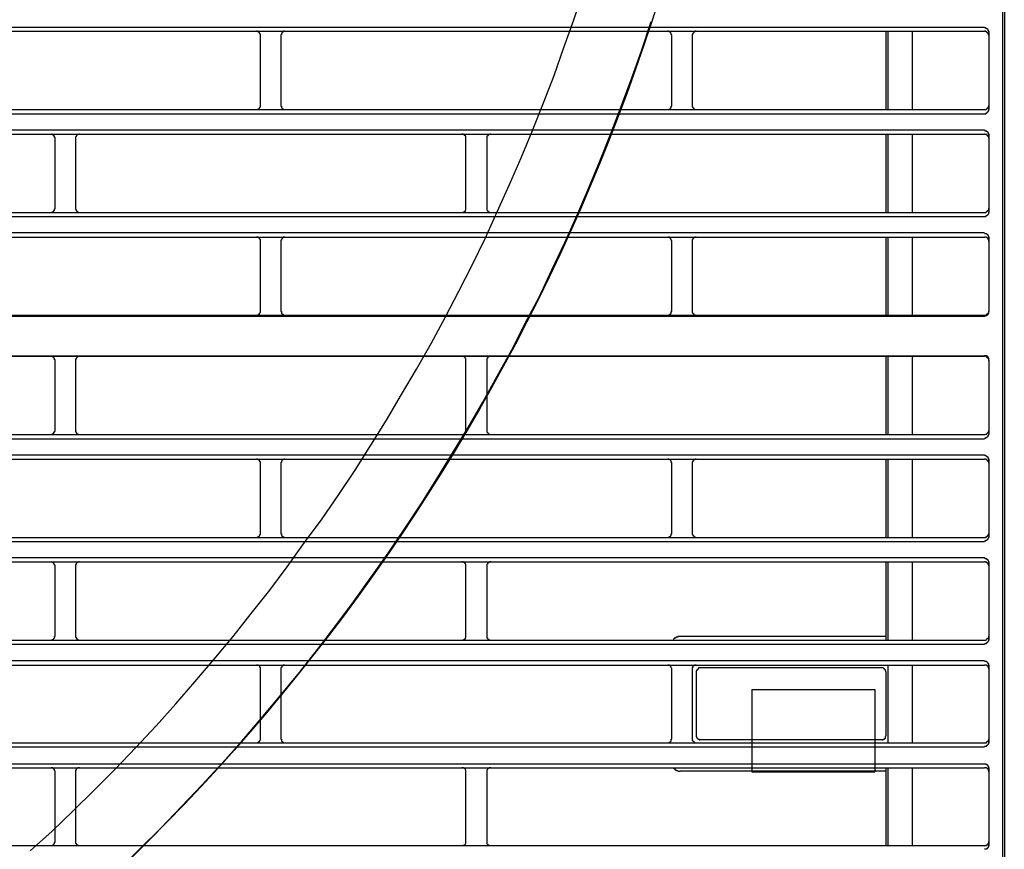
# Model space of a CAD drawing. Header units: millimetres. Extents: x 50532 to 99257, y 49161 to 61325.
# Tile 161 of 256: x 76456 to 76499, y 51778 to 51814. Entities that reach past the tile are written whole.
import ezdxf

# ---------------------------------------------------------------- set-up
doc = ezdxf.new("R2010")
doc.units = ezdxf.units.MM
doc.layers.add('AQUAREA', color=7, linetype='Continuous')

# ---------------------------------------------------------------- blocks, each defined once
blk = doc.blocks.new('SPLIT')
at = {"layer": 'AQUAREA'}
for points in [[(24880.07, -305.76), (24880.07, -1597.66)], [(24879.86, -362.67), (24879.86, -916.3)], [(24762.54, -816.2), (24765.2, -813.82), (24767.72, -811.37), (24770.31, -808.85), (24772.83, -806.33), (24775.28, -803.74), (24777.73, -801.15), (24780.11, -798.49), (24782.42, -795.83), (24784.73, -793.1), (24787.04, -790.37), (24789.21, -787.57), (24791.45, -784.77), (24793.55, -781.97), (24795.65, -779.03), (24797.75, -776.16), (24799.78, -773.22), (24801.74, -770.28), (24803.63, -767.27), (24805.52, -764.26), (24807.34, -761.18), (24809.16, -758.1), (24810.91, -755.02), (24812.59, -751.87), (24814.27, -748.72), (24815.88, -745.57), (24817.42, -742.35), (24818.89, -739.13), (24820.36, -735.84), (24821.76, -732.62), (24823.16, -729.33), (24824.49, -725.97), (24825.75, -722.68), (24826.94, -719.32), (24828.13, -715.96), (24829.25, -712.53)], [(24773.18, -818.51), (24775.77, -815.99), (24778.29, -813.47), (24780.81, -810.88), (24783.26, -808.29), (24785.71, -805.63), (24788.09, -802.97), (24790.4, -800.24), (24792.71, -797.51), (24795.02, -794.71), (24797.19, -791.91), (24799.43, -789.04), (24801.53, -786.17), (24803.63, -783.23), (24805.73, -780.29), (24807.76, -777.35), (24809.72, -774.34), (24811.61, -771.33), (24813.5, -768.25), (24815.39, -765.17), (24817.14, -762.09), (24818.89, -758.94), (24820.64, -755.79), (24822.25, -752.57), (24823.93, -749.42), (24825.47, -746.13), (24827.01, -742.91), (24828.48, -739.62), (24829.88, -736.33), (24831.28, -733.04), (24832.61, -729.68), (24833.87, -726.32), (24835.13, -722.96), (24836.32, -719.6), (24837.44, -716.17)], [(24308.59, -716.87), (24877.69, -716.87)], [(24308.59, -717.36), (24877.69, -717.36)], [(24790.33, -717.85), (24790.33, -717.85), (24790.33, -717.78), (24790.33, -717.71), (24790.26, -717.71), (24790.26, -717.64), (24790.26, -717.57), (24790.19, -717.57), (24790.19, -717.5), (24790.12, -717.5), (24790.12, -717.43), (24790.05, -717.43), (24789.98, -717.43), (24789.98, -717.36), (24789.91, -717.36), (24789.84, -717.36)], [(24793.27, -717.36), (24793.27, -717.36), (24793.2, -717.36), (24793.13, -717.36), (24793.13, -717.43), (24793.06, -717.43), (24792.99, -717.43), (24792.99, -717.5), (24792.92, -717.5), (24792.92, -717.57), (24792.85, -717.64), (24792.85, -717.71), (24792.85, -717.78), (24792.78, -717.78), (24792.78, -717.85)], [(24839.96, -717.85), (24839.96, -717.85), (24839.96, -717.78), (24839.89, -717.78), (24839.89, -717.71), (24839.89, -717.64), (24839.82, -717.57), (24839.82, -717.5), (24839.75, -717.5), (24839.75, -717.43), (24839.68, -717.43), (24839.61, -717.43), (24839.61, -717.36), (24839.54, -717.36), (24839.47, -717.36)], [(24842.9, -717.36), (24842.9, -717.36), (24842.83, -717.36), (24842.76, -717.36), (24842.76, -717.43), (24842.69, -717.43), (24842.62, -717.43), (24842.62, -717.5), (24842.55, -717.5), (24842.55, -717.57), (24842.48, -717.57), (24842.48, -717.64), (24842.48, -717.71), (24842.41, -717.71), (24842.41, -717.78), (24842.41, -717.85)], [(24865.79, -717.36), (24865.79, -726.81)], [(24866, -717.36), (24866, -726.81)], [(24868.94, -717.36), (24868.94, -726.81)], [(24878.18, -717.43), (24878.18, -717.43), (24878.18, -717.36), (24878.18, -717.29), (24878.11, -717.29), (24878.11, -717.22), (24878.11, -717.15), (24878.04, -717.15), (24878.04, -717.08), (24877.97, -717.08), (24877.97, -717.01), (24877.9, -717.01), (24877.83, -717.01), (24877.83, -716.94), (24877.76, -716.94), (24877.69, -716.94)], [(24878.18, -717.85), (24878.18, -717.85), (24878.18, -717.78), (24878.18, -717.71), (24878.11, -717.71), (24878.11, -717.64), (24878.11, -717.57), (24878.04, -717.57), (24878.04, -717.5), (24877.97, -717.5), (24877.97, -717.43), (24877.9, -717.43), (24877.83, -717.43), (24877.83, -717.36), (24877.76, -717.36), (24877.69, -717.36)], [(24878.18, -717.36), (24878.18, -726.81)], [(24790.33, -726.32), (24790.33, -717.85)], [(24792.78, -717.85), (24792.78, -726.32)], [(24839.96, -726.32), (24839.96, -717.85)], [(24842.41, -717.85), (24842.41, -726.32)], [(24308.59, -726.81), (24877.69, -726.81)], [(24789.84, -726.81), (24789.84, -726.81), (24789.91, -726.81), (24789.98, -726.81), (24789.98, -726.74), (24790.05, -726.74), (24790.12, -726.74), (24790.12, -726.67), (24790.19, -726.67), (24790.19, -726.6), (24790.26, -726.6), (24790.26, -726.53), (24790.26, -726.46), (24790.33, -726.46), (24790.33, -726.39), (24790.33, -726.32)], [(24792.78, -726.32), (24792.78, -726.32), (24792.78, -726.39), (24792.85, -726.39), (24792.85, -726.46), (24792.85, -726.53), (24792.92, -726.6), (24792.92, -726.67), (24792.99, -726.67), (24792.99, -726.74), (24793.06, -726.74), (24793.13, -726.74), (24793.13, -726.81), (24793.2, -726.81), (24793.27, -726.81)], [(24839.47, -726.81), (24839.47, -726.81), (24839.54, -726.81), (24839.61, -726.81), (24839.61, -726.74), (24839.68, -726.74), (24839.75, -726.74), (24839.75, -726.67), (24839.82, -726.67), (24839.82, -726.6), (24839.89, -726.53), (24839.89, -726.46), (24839.89, -726.39), (24839.96, -726.39), (24839.96, -726.32)], [(24842.41, -726.32), (24842.41, -726.32), (24842.41, -726.39), (24842.41, -726.46), (24842.48, -726.46), (24842.48, -726.53), (24842.48, -726.6), (24842.55, -726.6), (24842.55, -726.67), (24842.62, -726.67), (24842.62, -726.74), (24842.69, -726.74), (24842.76, -726.74), (24842.76, -726.81), (24842.83, -726.81), (24842.9, -726.81)], [(24877.69, -726.81), (24877.69, -726.81), (24877.76, -726.81), (24877.83, -726.81), (24877.83, -726.74), (24877.9, -726.74), (24877.97, -726.74), (24877.97, -726.67), (24878.04, -726.67), (24878.04, -726.6), (24878.11, -726.6), (24878.11, -726.53), (24878.11, -726.46), (24878.18, -726.46), (24878.18, -726.39), (24878.18, -726.32)], [(24877.69, -727.3), (24877.69, -727.3), (24877.76, -727.3), (24877.83, -727.3), (24877.83, -727.23), (24877.9, -727.23), (24877.97, -727.23), (24877.97, -727.16), (24878.04, -727.16), (24878.04, -727.09), (24878.11, -727.09), (24878.11, -727.02), (24878.11, -726.95), (24878.18, -726.95), (24878.18, -726.88), (24878.18, -726.81)], [(24308.59, -727.3), (24877.69, -727.3)], [(24308.59, -729.26), (24877.69, -729.26)], [(24878.18, -729.82), (24878.18, -729.82), (24878.18, -729.75), (24878.18, -729.68), (24878.11, -729.68), (24878.11, -729.61), (24878.11, -729.54), (24878.04, -729.54), (24878.04, -729.47), (24877.97, -729.47), (24877.97, -729.4), (24877.9, -729.4), (24877.83, -729.4), (24877.76, -729.4), (24877.76, -729.33), (24877.69, -729.33)], [(24308.59, -729.75), (24877.69, -729.75)], [(24765.55, -730.24), (24765.55, -730.24), (24765.55, -730.17), (24765.48, -730.17), (24765.48, -730.1), (24765.48, -730.03), (24765.41, -730.03), (24765.41, -729.96), (24765.41, -729.89), (24765.34, -729.89), (24765.27, -729.89), (24765.27, -729.82), (24765.2, -729.82), (24765.13, -729.82), (24765.13, -729.75), (24765.06, -729.75)], [(24765.55, -738.71), (24765.55, -730.24)], [(24768.49, -729.75), (24768.49, -729.75), (24768.42, -729.75), (24768.42, -729.82), (24768.35, -729.82), (24768.28, -729.82), (24768.21, -729.82), (24768.21, -729.89), (24768.14, -729.89), (24768.14, -729.96), (24768.07, -729.96), (24768.07, -730.03), (24768.07, -730.1), (24768, -730.1), (24768, -730.17), (24768, -730.24)], [(24768, -730.24), (24768, -738.71)], [(24815.11, -730.24), (24815.11, -730.24), (24815.11, -730.17), (24815.11, -730.1), (24815.11, -730.03), (24815.04, -730.03), (24815.04, -729.96), (24814.97, -729.96), (24814.97, -729.89), (24814.9, -729.89), (24814.9, -729.82), (24814.83, -729.82), (24814.76, -729.82), (24814.76, -729.75), (24814.69, -729.75), (24814.62, -729.75)], [(24815.11, -738.71), (24815.11, -730.24)], [(24818.12, -729.75), (24818.12, -729.75), (24818.05, -729.75), (24817.98, -729.75), (24817.98, -729.82), (24817.91, -729.82), (24817.84, -729.82), (24817.84, -729.89), (24817.77, -729.89), (24817.77, -729.96), (24817.7, -729.96), (24817.7, -730.03), (24817.63, -730.03), (24817.63, -730.1), (24817.63, -730.17), (24817.63, -730.24)], [(24817.63, -730.24), (24817.63, -738.71)], [(24865.79, -729.75), (24865.79, -739.2)], [(24866, -729.75), (24866, -739.2)], [(24868.94, -729.75), (24868.94, -739.2)], [(24878.18, -730.24), (24878.18, -730.24), (24878.18, -730.17), (24878.18, -730.1), (24878.11, -730.1), (24878.11, -730.03), (24878.11, -729.96), (24878.04, -729.96), (24878.04, -729.89), (24877.97, -729.89), (24877.97, -729.82), (24877.9, -729.82), (24877.83, -729.82), (24877.76, -729.82), (24877.76, -729.75), (24877.69, -729.75)], [(24878.18, -729.75), (24878.18, -739.2)], [(24765.06, -739.2), (24765.06, -739.2), (24765.13, -739.2), (24765.2, -739.2), (24765.2, -739.13), (24765.27, -739.13), (24765.34, -739.13), (24765.34, -739.06), (24765.41, -739.06), (24765.41, -738.99), (24765.48, -738.99), (24765.48, -738.92), (24765.48, -738.85), (24765.48, -738.78), (24765.55, -738.78), (24765.55, -738.71)], [(24768, -738.71), (24768, -738.71), (24768, -738.78), (24768, -738.85), (24768.07, -738.85), (24768.07, -738.92), (24768.07, -738.99), (24768.14, -738.99), (24768.14, -739.06), (24768.21, -739.06), (24768.21, -739.13), (24768.28, -739.13), (24768.35, -739.2), (24768.42, -739.2), (24768.49, -739.2)], [(24814.62, -739.2), (24814.62, -739.2), (24814.69, -739.2), (24814.76, -739.2), (24814.83, -739.2), (24814.83, -739.13), (24814.9, -739.13), (24814.97, -739.06), (24815.04, -739.06), (24815.04, -738.99), (24815.04, -738.92), (24815.11, -738.92), (24815.11, -738.85), (24815.11, -738.78), (24815.11, -738.71)], [(24817.63, -738.71), (24817.63, -738.71), (24817.63, -738.78), (24817.63, -738.85), (24817.63, -738.92), (24817.7, -738.92), (24817.7, -738.99), (24817.7, -739.06), (24817.77, -739.06), (24817.77, -739.13), (24817.84, -739.13), (24817.91, -739.13), (24817.91, -739.2), (24817.98, -739.2), (24818.05, -739.2), (24818.12, -739.2)], [(24877.69, -739.2), (24877.69, -739.2), (24877.76, -739.2), (24877.83, -739.2), (24877.9, -739.13), (24877.97, -739.13), (24877.97, -739.06), (24878.04, -739.06), (24878.04, -738.99), (24878.11, -738.99), (24878.11, -738.92), (24878.18, -738.85), (24878.18, -738.78), (24878.18, -738.71)], [(24308.59, -739.2), (24877.69, -739.2)], [(24308.59, -739.69), (24877.69, -739.69)], [(24877.69, -739.69), (24877.69, -739.69), (24877.76, -739.69), (24877.83, -739.69), (24877.83, -739.62), (24877.9, -739.62), (24877.97, -739.62), (24877.97, -739.55), (24878.04, -739.55), (24878.04, -739.48), (24878.11, -739.48), (24878.11, -739.41), (24878.18, -739.34), (24878.18, -739.27), (24878.18, -739.2)], [(24308.59, -741.65), (24877.69, -741.65)], [(24308.59, -742.21), (24877.69, -742.21)], [(24790.33, -742.7), (24790.33, -742.63), (24790.33, -742.56), (24790.33, -742.49), (24790.26, -742.49), (24790.26, -742.42), (24790.26, -742.35), (24790.19, -742.35), (24790.19, -742.28), (24790.12, -742.28), (24790.05, -742.28), (24790.05, -742.21), (24789.98, -742.21), (24789.91, -742.21), (24789.84, -742.21)], [(24793.27, -742.21), (24793.27, -742.21), (24793.2, -742.21), (24793.13, -742.21), (24793.06, -742.21), (24793.06, -742.28), (24792.99, -742.28), (24792.99, -742.35), (24792.92, -742.35), (24792.92, -742.42), (24792.85, -742.42), (24792.85, -742.49), (24792.85, -742.56), (24792.78, -742.56), (24792.78, -742.63), (24792.78, -742.7)], [(24839.96, -742.7), (24839.96, -742.63), (24839.89, -742.56), (24839.89, -742.49), (24839.89, -742.42), (24839.82, -742.42), (24839.82, -742.35), (24839.75, -742.35), (24839.75, -742.28), (24839.68, -742.28), (24839.68, -742.21), (24839.61, -742.21), (24839.54, -742.21), (24839.47, -742.21)], [(24842.9, -742.21), (24842.9, -742.21), (24842.83, -742.21), (24842.76, -742.21), (24842.69, -742.21), (24842.62, -742.28), (24842.55, -742.28), (24842.55, -742.35), (24842.48, -742.35), (24842.48, -742.42), (24842.48, -742.49), (24842.41, -742.49), (24842.41, -742.56), (24842.41, -742.63), (24842.41, -742.7)], [(24865.79, -742.21), (24865.79, -751.59)], [(24866, -742.21), (24866, -751.59)], [(24868.94, -742.21), (24868.94, -751.59)], [(24878.18, -742.28), (24878.18, -742.21), (24878.18, -742.14), (24878.18, -742.07), (24878.11, -742.07), (24878.11, -742), (24878.11, -741.93), (24878.04, -741.93), (24878.04, -741.86), (24877.97, -741.86), (24877.9, -741.79), (24877.83, -741.79), (24877.76, -741.79), (24877.69, -741.79)], [(24878.18, -742.7), (24878.18, -742.63), (24878.18, -742.56), (24878.18, -742.49), (24878.11, -742.49), (24878.11, -742.42), (24878.11, -742.35), (24878.04, -742.35), (24878.04, -742.28), (24877.97, -742.28), (24877.9, -742.21), (24877.83, -742.21), (24877.76, -742.21), (24877.69, -742.21)], [(24878.18, -742.21), (24878.18, -751.17)], [(24790.33, -751.1), (24790.33, -742.7)], [(24792.78, -742.7), (24792.78, -751.1)], [(24839.96, -751.1), (24839.96, -742.7)], [(24842.41, -742.7), (24842.41, -751.1)], [(24308.59, -751.59), (24877.69, -751.59)], [(24308.59, -751.73), (24877.69, -751.73)], [(24789.84, -751.59), (24789.84, -751.59), (24789.91, -751.59), (24789.98, -751.59), (24790.05, -751.59), (24790.05, -751.52), (24790.12, -751.52), (24790.12, -751.45), (24790.19, -751.45), (24790.19, -751.38), (24790.26, -751.38), (24790.26, -751.31), (24790.33, -751.24), (24790.33, -751.17), (24790.33, -751.1)], [(24792.78, -751.1), (24792.78, -751.1), (24792.78, -751.17), (24792.85, -751.17), (24792.85, -751.24), (24792.85, -751.31), (24792.85, -751.38), (24792.92, -751.38), (24792.92, -751.45), (24792.99, -751.45), (24792.99, -751.52), (24793.06, -751.52), (24793.13, -751.59), (24793.2, -751.59), (24793.27, -751.59)], [(24839.47, -751.59), (24839.47, -751.59), (24839.54, -751.59), (24839.61, -751.59), (24839.68, -751.52), (24839.75, -751.52), (24839.75, -751.45), (24839.82, -751.45), (24839.82, -751.38), (24839.89, -751.38), (24839.89, -751.31), (24839.89, -751.24), (24839.89, -751.17), (24839.96, -751.17), (24839.96, -751.1)], [(24842.41, -751.1), (24842.41, -751.1), (24842.41, -751.17), (24842.41, -751.24), (24842.41, -751.31), (24842.48, -751.31), (24842.48, -751.38), (24842.55, -751.38), (24842.55, -751.45), (24842.62, -751.45), (24842.62, -751.52), (24842.69, -751.52), (24842.69, -751.59), (24842.76, -751.59), (24842.83, -751.59), (24842.9, -751.59)], [(24877.69, -751.59), (24877.69, -751.59), (24877.76, -751.59), (24877.83, -751.59), (24877.9, -751.59), (24877.9, -751.52), (24877.97, -751.52), (24877.97, -751.45), (24878.04, -751.45), (24878.04, -751.38), (24878.11, -751.38), (24878.11, -751.31), (24878.18, -751.31), (24878.18, -751.24), (24878.18, -751.17), (24878.18, -751.1)], [(24877.69, -751.73), (24877.69, -751.73), (24877.76, -751.73), (24877.76, -751.66), (24877.83, -751.66), (24877.9, -751.66), (24877.97, -751.66), (24877.97, -751.59), (24878.04, -751.59), (24878.04, -751.52), (24878.11, -751.52), (24878.11, -751.45), (24878.11, -751.38), (24878.18, -751.38), (24878.18, -751.31), (24878.18, -751.24), (24878.18, -751.17)], [(24308.59, -756.49), (24877.69, -756.49)], [(24308.59, -756.56), (24877.69, -756.56)], [(24765.55, -757.05), (24765.55, -757.05), (24765.55, -756.98), (24765.48, -756.98), (24765.48, -756.91), (24765.48, -756.84), (24765.48, -756.77), (24765.41, -756.77), (24765.41, -756.7), (24765.34, -756.7), (24765.34, -756.63), (24765.27, -756.63), (24765.2, -756.63), (24765.2, -756.56), (24765.13, -756.56), (24765.06, -756.56)], [(24768.49, -756.56), (24768.49, -756.56), (24768.42, -756.56), (24768.35, -756.56), (24768.28, -756.63), (24768.21, -756.63), (24768.21, -756.7), (24768.14, -756.7), (24768.14, -756.77), (24768.07, -756.77), (24768.07, -756.84), (24768.07, -756.91), (24768, -756.91), (24768, -756.98), (24768, -757.05)], [(24815.11, -757.05), (24815.11, -757.05), (24815.11, -756.98), (24815.11, -756.91), (24815.11, -756.84), (24815.04, -756.84), (24815.04, -756.77), (24814.97, -756.7), (24814.9, -756.63), (24814.83, -756.63), (24814.83, -756.56), (24814.76, -756.56), (24814.69, -756.56), (24814.62, -756.56)], [(24818.12, -756.56), (24818.12, -756.56), (24818.05, -756.56), (24817.98, -756.56), (24817.91, -756.56), (24817.91, -756.63), (24817.84, -756.63), (24817.77, -756.63), (24817.77, -756.7), (24817.7, -756.7), (24817.7, -756.77), (24817.7, -756.84), (24817.63, -756.84), (24817.63, -756.91), (24817.63, -756.98), (24817.63, -757.05)], [(24865.79, -756.56), (24865.79, -766.01)], [(24866, -756.56), (24866, -766.01)], [(24868.94, -756.56), (24868.94, -766.01)], [(24878.18, -756.98), (24878.18, -756.98), (24878.18, -756.91), (24878.18, -756.84), (24878.18, -756.77), (24878.11, -756.77), (24878.11, -756.7), (24878.11, -756.63), (24878.04, -756.63), (24878.04, -756.56), (24877.97, -756.56), (24877.9, -756.56), (24877.9, -756.49), (24877.83, -756.49), (24877.76, -756.49), (24877.69, -756.49)], [(24878.18, -757.05), (24878.18, -757.05), (24878.18, -756.98), (24878.18, -756.91), (24878.11, -756.84), (24878.11, -756.77), (24878.04, -756.77), (24878.04, -756.7), (24877.97, -756.7), (24877.97, -756.63), (24877.9, -756.63), (24877.83, -756.56), (24877.76, -756.56), (24877.69, -756.56)], [(24765.55, -765.52), (24765.55, -757.05)], [(24768, -757.05), (24768, -765.52)], [(24815.11, -765.52), (24815.11, -757.05)], [(24817.63, -757.05), (24817.63, -765.52)], [(24878.18, -756.98), (24878.18, -765.94)], [(24308.59, -766.01), (24877.69, -766.01)], [(24765.06, -766.01), (24765.06, -766.01), (24765.13, -766.01), (24765.13, -765.94), (24765.2, -765.94), (24765.27, -765.94), (24765.27, -765.87), (24765.34, -765.87), (24765.41, -765.87), (24765.41, -765.8), (24765.41, -765.73), (24765.48, -765.73), (24765.48, -765.66), (24765.48, -765.59), (24765.55, -765.59), (24765.55, -765.52)], [(24768, -765.52), (24768, -765.52), (24768, -765.59), (24768, -765.66), (24768.07, -765.66), (24768.07, -765.73), (24768.07, -765.8), (24768.14, -765.8), (24768.14, -765.87), (24768.21, -765.87), (24768.21, -765.94), (24768.28, -765.94), (24768.35, -765.94), (24768.42, -765.94), (24768.42, -766.01), (24768.49, -766.01)], [(24814.62, -766.01), (24814.62, -766.01), (24814.69, -766.01), (24814.76, -766.01), (24814.76, -765.94), (24814.83, -765.94), (24814.9, -765.94), (24814.9, -765.87), (24814.97, -765.87), (24814.97, -765.8), (24815.04, -765.8), (24815.04, -765.73), (24815.11, -765.73), (24815.11, -765.66), (24815.11, -765.59), (24815.11, -765.52)], [(24817.63, -765.52), (24817.63, -765.52), (24817.63, -765.59), (24817.63, -765.66), (24817.63, -765.73), (24817.7, -765.73), (24817.7, -765.8), (24817.77, -765.8), (24817.77, -765.87), (24817.84, -765.87), (24817.84, -765.94), (24817.91, -765.94), (24817.98, -765.94), (24817.98, -766.01), (24818.05, -766.01), (24818.12, -766.01)], [(24877.69, -766.01), (24877.69, -766.01), (24877.76, -766.01), (24877.83, -765.94), (24877.9, -765.94), (24877.97, -765.94), (24877.97, -765.87), (24878.04, -765.87), (24878.04, -765.8), (24878.11, -765.8), (24878.11, -765.73), (24878.11, -765.66), (24878.18, -765.66), (24878.18, -765.59), (24878.18, -765.52)], [(24877.69, -766.43), (24877.69, -766.43), (24877.76, -766.43), (24877.83, -766.43), (24877.83, -766.36), (24877.9, -766.36), (24877.97, -766.36), (24877.97, -766.29), (24878.04, -766.29), (24878.04, -766.22), (24878.11, -766.22), (24878.11, -766.15), (24878.11, -766.08), (24878.18, -766.08), (24878.18, -766.01), (24878.18, -765.94)], [(24308.59, -766.5), (24877.69, -766.5)], [(24308.59, -768.46), (24877.69, -768.46)], [(24878.18, -769.02), (24878.18, -769.02), (24878.18, -768.95), (24878.18, -768.88), (24878.11, -768.88), (24878.11, -768.81), (24878.11, -768.74), (24878.04, -768.74), (24878.04, -768.67), (24877.97, -768.67), (24877.97, -768.6), (24877.9, -768.6), (24877.83, -768.6), (24877.83, -768.53), (24877.76, -768.53), (24877.69, -768.53)], [(24308.59, -768.95), (24877.69, -768.95)], [(24790.33, -769.44), (24790.33, -769.44), (24790.33, -769.37), (24790.33, -769.3), (24790.26, -769.3), (24790.26, -769.23), (24790.26, -769.16), (24790.19, -769.16), (24790.19, -769.09), (24790.12, -769.09), (24790.12, -769.02), (24790.05, -769.02), (24789.98, -769.02), (24789.98, -768.95), (24789.91, -768.95), (24789.84, -768.95)], [(24790.33, -777.91), (24790.33, -769.44)], [(24793.27, -768.95), (24793.27, -768.95), (24793.2, -768.95), (24793.13, -768.95), (24793.13, -769.02), (24793.06, -769.02), (24792.99, -769.02), (24792.99, -769.09), (24792.92, -769.09), (24792.92, -769.16), (24792.85, -769.23), (24792.85, -769.3), (24792.85, -769.37), (24792.78, -769.37), (24792.78, -769.44)], [(24792.78, -769.44), (24792.78, -777.91)], [(24839.96, -769.44), (24839.96, -769.44), (24839.96, -769.37), (24839.89, -769.37), (24839.89, -769.3), (24839.89, -769.23), (24839.82, -769.16), (24839.82, -769.09), (24839.75, -769.09), (24839.75, -769.02), (24839.68, -769.02), (24839.61, -769.02), (24839.61, -768.95), (24839.54, -768.95), (24839.47, -768.95)], [(24839.96, -777.91), (24839.96, -769.44)], [(24842.9, -768.95), (24842.9, -768.95), (24842.83, -768.95), (24842.76, -768.95), (24842.76, -769.02), (24842.69, -769.02), (24842.62, -769.02), (24842.62, -769.09), (24842.55, -769.09), (24842.55, -769.16), (24842.48, -769.16), (24842.48, -769.23), (24842.48, -769.3), (24842.41, -769.3), (24842.41, -769.37), (24842.41, -769.44)], [(24842.41, -769.44), (24842.41, -777.91)], [(24865.79, -768.95), (24865.79, -778.4)], [(24866, -768.95), (24866, -778.4)], [(24868.94, -768.95), (24868.94, -778.4)], [(24878.18, -769.44), (24878.18, -769.44), (24878.18, -769.37), (24878.18, -769.3), (24878.11, -769.3), (24878.11, -769.23), (24878.11, -769.16), (24878.04, -769.16), (24878.04, -769.09), (24877.97, -769.09), (24877.97, -769.02), (24877.9, -769.02), (24877.83, -769.02), (24877.83, -768.95), (24877.76, -768.95), (24877.69, -768.95)], [(24878.18, -768.95), (24878.18, -778.4)], [(24878.18, -769.02), (24878.18, -778.33)], [(24789.84, -778.4), (24789.84, -778.4), (24789.91, -778.4), (24789.98, -778.4), (24789.98, -778.33), (24790.05, -778.33), (24790.12, -778.33), (24790.12, -778.26), (24790.19, -778.26), (24790.19, -778.19), (24790.26, -778.19), (24790.26, -778.12), (24790.26, -778.05), (24790.33, -778.05), (24790.33, -777.98), (24790.33, -777.91)], [(24792.78, -777.91), (24792.78, -777.91), (24792.78, -777.98), (24792.85, -777.98), (24792.85, -778.05), (24792.85, -778.12), (24792.92, -778.19), (24792.92, -778.26), (24792.99, -778.26), (24792.99, -778.33), (24793.06, -778.33), (24793.13, -778.33), (24793.13, -778.4), (24793.2, -778.4), (24793.27, -778.4)], [(24839.47, -778.4), (24839.47, -778.4), (24839.54, -778.4), (24839.61, -778.4), (24839.61, -778.33), (24839.68, -778.33), (24839.75, -778.33), (24839.75, -778.26), (24839.82, -778.26), (24839.82, -778.19), (24839.89, -778.12), (24839.89, -778.05), (24839.89, -777.98), (24839.96, -777.98), (24839.96, -777.91)], [(24842.41, -777.91), (24842.41, -777.91), (24842.41, -777.98), (24842.41, -778.05), (24842.48, -778.05), (24842.48, -778.12), (24842.48, -778.19), (24842.55, -778.19), (24842.55, -778.26), (24842.62, -778.26), (24842.62, -778.33), (24842.69, -778.33), (24842.76, -778.33), (24842.76, -778.4), (24842.83, -778.4), (24842.9, -778.4)], [(24877.69, -778.4), (24877.69, -778.4), (24877.76, -778.4), (24877.83, -778.4), (24877.83, -778.33), (24877.9, -778.33), (24877.97, -778.33), (24877.97, -778.26), (24878.04, -778.26), (24878.04, -778.19), (24878.11, -778.19), (24878.11, -778.12), (24878.11, -778.05), (24878.18, -778.05), (24878.18, -777.98), (24878.18, -777.91)], [(24308.59, -778.4), (24877.69, -778.4)], [(24308.59, -778.89), (24877.69, -778.89)], [(24877.69, -778.82), (24877.69, -778.82), (24877.76, -778.82), (24877.83, -778.82), (24877.83, -778.75), (24877.9, -778.75), (24877.97, -778.75), (24877.97, -778.68), (24878.04, -778.68), (24878.04, -778.61), (24878.11, -778.61), (24878.11, -778.54), (24878.11, -778.47), (24878.18, -778.47), (24878.18, -778.4), (24878.18, -778.33)], [(24308.59, -780.85), (24877.69, -780.85)], [(24308.59, -781.34), (24877.69, -781.34)], [(24765.55, -781.83), (24765.55, -781.83), (24765.55, -781.76), (24765.48, -781.76), (24765.48, -781.69), (24765.48, -781.62), (24765.41, -781.62), (24765.41, -781.55), (24765.41, -781.48), (24765.34, -781.48), (24765.27, -781.48), (24765.27, -781.41), (24765.2, -781.41), (24765.13, -781.41), (24765.13, -781.34), (24765.06, -781.34)], [(24768.49, -781.34), (24768.49, -781.34), (24768.42, -781.34), (24768.42, -781.41), (24768.35, -781.41), (24768.28, -781.41), (24768.21, -781.41), (24768.21, -781.48), (24768.14, -781.48), (24768.14, -781.55), (24768.07, -781.55), (24768.07, -781.62), (24768.07, -781.69), (24768, -781.69), (24768, -781.76), (24768, -781.83)], [(24815.11, -781.83), (24815.11, -781.83), (24815.11, -781.76), (24815.11, -781.69), (24815.11, -781.62), (24815.04, -781.62), (24815.04, -781.55), (24814.97, -781.55), (24814.97, -781.48), (24814.9, -781.48), (24814.9, -781.41), (24814.83, -781.41), (24814.76, -781.41), (24814.76, -781.34), (24814.69, -781.34), (24814.62, -781.34)], [(24818.12, -781.34), (24818.12, -781.34), (24818.05, -781.34), (24817.98, -781.34), (24817.98, -781.41), (24817.91, -781.41), (24817.84, -781.41), (24817.84, -781.48), (24817.77, -781.48), (24817.77, -781.55), (24817.7, -781.55), (24817.7, -781.62), (24817.63, -781.62), (24817.63, -781.69), (24817.63, -781.76), (24817.63, -781.83)], [(24865.79, -781.34), (24865.79, -790.79)], [(24866, -781.34), (24866, -790.79)], [(24868.94, -781.34), (24868.94, -790.79)], [(24878.18, -781.41), (24878.18, -781.41), (24878.18, -781.34), (24878.18, -781.27), (24878.11, -781.27), (24878.11, -781.2), (24878.11, -781.13), (24878.04, -781.13), (24878.04, -781.06), (24877.97, -781.06), (24877.97, -780.99), (24877.9, -780.99), (24877.83, -780.99), (24877.76, -780.99), (24877.76, -780.92), (24877.69, -780.92)], [(24878.18, -781.83), (24878.18, -781.83), (24878.18, -781.76), (24878.18, -781.69), (24878.11, -781.69), (24878.11, -781.62), (24878.11, -781.55), (24878.04, -781.55), (24878.04, -781.48), (24877.97, -781.48), (24877.97, -781.41), (24877.9, -781.41), (24877.83, -781.41), (24877.76, -781.41), (24877.76, -781.34), (24877.69, -781.34)], [(24878.18, -781.34), (24878.18, -790.79)], [(24878.18, -781.41), (24878.18, -790.72)], [(24765.55, -790.3), (24765.55, -781.83)], [(24768, -781.83), (24768, -790.3)], [(24815.11, -790.3), (24815.11, -781.83)], [(24817.63, -781.83), (24817.63, -790.3)], [(24308.59, -790.79), (24877.69, -790.79)], [(24765.06, -790.79), (24765.06, -790.79), (24765.13, -790.79), (24765.2, -790.79), (24765.2, -790.72), (24765.27, -790.72), (24765.34, -790.72), (24765.34, -790.65), (24765.41, -790.65), (24765.41, -790.58), (24765.48, -790.58), (24765.48, -790.51), (24765.48, -790.44), (24765.48, -790.37), (24765.55, -790.37), (24765.55, -790.3)], [(24768, -790.3), (24768, -790.3), (24768, -790.37), (24768, -790.44), (24768.07, -790.44), (24768.07, -790.51), (24768.07, -790.58), (24768.14, -790.58), (24768.14, -790.65), (24768.21, -790.65), (24768.21, -790.72), (24768.28, -790.72), (24768.35, -790.79), (24768.42, -790.79), (24768.49, -790.79)], [(24814.62, -790.79), (24814.62, -790.79), (24814.69, -790.79), (24814.76, -790.79), (24814.83, -790.79), (24814.83, -790.72), (24814.9, -790.72), (24814.97, -790.65), (24815.04, -790.65), (24815.04, -790.58), (24815.04, -790.51), (24815.11, -790.51), (24815.11, -790.44), (24815.11, -790.37), (24815.11, -790.3)], [(24817.63, -790.3), (24817.63, -790.3), (24817.63, -790.37), (24817.63, -790.44), (24817.63, -790.51), (24817.7, -790.51), (24817.7, -790.58), (24817.7, -790.65), (24817.77, -790.65), (24817.77, -790.72), (24817.84, -790.72), (24817.91, -790.72), (24817.91, -790.79), (24817.98, -790.79), (24818.05, -790.79), (24818.12, -790.79)], [(24840.94, -790.37), (24840.94, -790.37), (24840.87, -790.37), (24840.8, -790.37), (24840.73, -790.37), (24840.66, -790.37), (24840.66, -790.44), (24840.59, -790.44), (24840.52, -790.44), (24840.45, -790.44), (24840.45, -790.51), (24840.38, -790.51), (24840.38, -790.58), (24840.31, -790.58), (24840.24, -790.58), (24840.24, -790.65), (24840.17, -790.65), (24840.17, -790.72), (24840.1, -790.79)], [(24865.79, -790.37), (24840.94, -790.37)], [(24877.69, -790.79), (24877.69, -790.79), (24877.76, -790.79), (24877.83, -790.79), (24877.9, -790.72), (24877.97, -790.72), (24877.97, -790.65), (24878.04, -790.65), (24878.04, -790.58), (24878.11, -790.58), (24878.11, -790.51), (24878.18, -790.44), (24878.18, -790.37), (24878.18, -790.3)], [(24877.69, -791.21), (24877.69, -791.21), (24877.76, -791.21), (24877.83, -791.21), (24877.9, -791.21), (24877.9, -791.14), (24877.97, -791.14), (24877.97, -791.07), (24878.04, -791.07), (24878.04, -791), (24878.11, -791), (24878.11, -790.93), (24878.18, -790.86), (24878.18, -790.79), (24878.18, -790.72)], [(24308.59, -791.28), (24877.69, -791.28)], [(24308.59, -793.24), (24877.69, -793.24)], [(24878.18, -793.87), (24878.18, -793.8), (24878.18, -793.73), (24878.18, -793.66), (24878.11, -793.66), (24878.11, -793.59), (24878.11, -793.52), (24878.04, -793.52), (24878.04, -793.45), (24877.97, -793.45), (24877.9, -793.38), (24877.83, -793.38), (24877.76, -793.38), (24877.69, -793.38)], [(24308.59, -793.8), (24877.69, -793.8)], [(24790.33, -794.29), (24790.33, -794.22), (24790.33, -794.15), (24790.33, -794.08), (24790.26, -794.08), (24790.26, -794.01), (24790.26, -793.94), (24790.19, -793.94), (24790.19, -793.87), (24790.12, -793.87), (24790.05, -793.87), (24790.05, -793.8), (24789.98, -793.8), (24789.91, -793.8), (24789.84, -793.8)], [(24790.33, -802.69), (24790.33, -794.29)], [(24793.27, -793.8), (24793.27, -793.8), (24793.2, -793.8), (24793.13, -793.8), (24793.06, -793.8), (24793.06, -793.87), (24792.99, -793.87), (24792.99, -793.94), (24792.92, -793.94), (24792.92, -794.01), (24792.85, -794.01), (24792.85, -794.08), (24792.85, -794.15), (24792.78, -794.15), (24792.78, -794.22), (24792.78, -794.29)], [(24792.78, -794.29), (24792.78, -802.69)], [(24839.96, -794.29), (24839.96, -794.22), (24839.89, -794.15), (24839.89, -794.08), (24839.89, -794.01), (24839.82, -794.01), (24839.82, -793.94), (24839.75, -793.94), (24839.75, -793.87), (24839.68, -793.87), (24839.68, -793.8), (24839.61, -793.8), (24839.54, -793.8), (24839.47, -793.8)], [(24839.96, -802.69), (24839.96, -794.29)], [(24842.9, -793.8), (24842.9, -793.8), (24842.83, -793.8), (24842.76, -793.8), (24842.69, -793.8), (24842.62, -793.87), (24842.55, -793.87), (24842.55, -793.94), (24842.48, -793.94), (24842.48, -794.01), (24842.48, -794.08), (24842.41, -794.08), (24842.41, -794.15), (24842.41, -794.22), (24842.41, -794.29)], [(24842.41, -794.29), (24842.41, -802.69)], [(24843.39, -794.15), (24843.39, -794.15), (24843.32, -794.15), (24843.25, -794.15), (24843.18, -794.15), (24843.18, -794.22), (24843.11, -794.22), (24843.11, -794.29), (24843.04, -794.29), (24843.04, -794.36), (24842.97, -794.36), (24842.97, -794.43), (24842.97, -794.5), (24842.9, -794.5), (24842.9, -794.57), (24842.9, -794.64)], [(24842.9, -794.64), (24842.9, -802.34)], [(24865.3, -794.15), (24843.39, -794.15)], [(24865.79, -794.64), (24865.79, -794.64), (24865.79, -794.57), (24865.79, -794.5), (24865.72, -794.5), (24865.72, -794.43), (24865.72, -794.36), (24865.65, -794.36), (24865.65, -794.29), (24865.58, -794.29), (24865.58, -794.22), (24865.51, -794.22), (24865.44, -794.15), (24865.37, -794.15), (24865.3, -794.15)], [(24865.79, -794.64), (24865.79, -802.34)], [(24866, -793.8), (24866, -803.18)], [(24868.94, -793.8), (24868.94, -803.18)], [(24878.18, -794.29), (24878.18, -794.22), (24878.18, -794.15), (24878.18, -794.08), (24878.11, -794.08), (24878.11, -794.01), (24878.11, -793.94), (24878.04, -793.94), (24878.04, -793.87), (24877.97, -793.87), (24877.9, -793.8), (24877.83, -793.8), (24877.76, -793.8), (24877.69, -793.8)], [(24878.18, -793.8), (24878.18, -803.18)], [(24878.18, -793.87), (24878.18, -803.11)], [(24849.62, -796.74), (24864.46, -796.74)], [(24849.62, -796.74), (24849.62, -806.68)], [(24864.46, -796.74), (24864.46, -806.68)], [(24789.84, -803.18), (24789.84, -803.18), (24789.91, -803.18), (24789.98, -803.18), (24790.05, -803.18), (24790.05, -803.11), (24790.12, -803.11), (24790.12, -803.04), (24790.19, -803.04), (24790.19, -802.97), (24790.26, -802.97), (24790.26, -802.9), (24790.33, -802.83), (24790.33, -802.76), (24790.33, -802.69)], [(24792.78, -802.69), (24792.78, -802.69), (24792.78, -802.76), (24792.85, -802.76), (24792.85, -802.83), (24792.85, -802.9), (24792.85, -802.97), (24792.92, -802.97), (24792.92, -803.04), (24792.99, -803.04), (24792.99, -803.11), (24793.06, -803.11), (24793.06, -803.18), (24793.13, -803.18), (24793.2, -803.18), (24793.27, -803.18)], [(24839.47, -803.18), (24839.47, -803.18), (24839.54, -803.18), (24839.61, -803.18), (24839.68, -803.18), (24839.68, -803.11), (24839.75, -803.11), (24839.75, -803.04), (24839.82, -803.04), (24839.82, -802.97), (24839.89, -802.97), (24839.89, -802.9), (24839.89, -802.83), (24839.89, -802.76), (24839.96, -802.76), (24839.96, -802.69)], [(24842.41, -802.69), (24842.41, -802.69), (24842.41, -802.76), (24842.41, -802.83), (24842.41, -802.9), (24842.48, -802.9), (24842.48, -802.97), (24842.55, -802.97), (24842.55, -803.04), (24842.62, -803.04), (24842.62, -803.11), (24842.69, -803.11), (24842.69, -803.18), (24842.76, -803.18), (24842.83, -803.18), (24842.9, -803.18)], [(24842.9, -802.34), (24842.9, -802.34), (24842.9, -802.41), (24842.9, -802.48), (24842.97, -802.48), (24842.97, -802.55), (24842.97, -802.62), (24843.04, -802.62), (24843.04, -802.69), (24843.11, -802.69), (24843.11, -802.76), (24843.18, -802.76), (24843.25, -802.76), (24843.25, -802.83), (24843.32, -802.83), (24843.39, -802.83)], [(24865.3, -802.83), (24843.39, -802.83)], [(24865.3, -802.83), (24865.3, -802.83), (24865.37, -802.83), (24865.44, -802.83), (24865.44, -802.76), (24865.51, -802.76), (24865.58, -802.76), (24865.58, -802.69), (24865.65, -802.69), (24865.65, -802.62), (24865.72, -802.62), (24865.72, -802.55), (24865.72, -802.48), (24865.72, -802.41), (24865.79, -802.41), (24865.79, -802.34)], [(24877.69, -803.18), (24877.69, -803.18), (24877.76, -803.18), (24877.83, -803.18), (24877.9, -803.18), (24877.9, -803.11), (24877.97, -803.11), (24877.97, -803.04), (24878.04, -803.04), (24878.04, -802.97), (24878.11, -802.97), (24878.11, -802.9), (24878.18, -802.9), (24878.18, -802.83), (24878.18, -802.76), (24878.18, -802.69)], [(24308.59, -803.18), (24877.69, -803.18)], [(24308.59, -803.67), (24877.69, -803.67)], [(24877.69, -803.6), (24877.69, -803.6), (24877.76, -803.6), (24877.83, -803.6), (24877.9, -803.6), (24877.9, -803.53), (24877.97, -803.53), (24877.97, -803.46), (24878.04, -803.46), (24878.11, -803.39), (24878.11, -803.32), (24878.18, -803.32), (24878.18, -803.25), (24878.18, -803.18), (24878.18, -803.11)], [(24308.59, -805.7), (24877.69, -805.7)], [(24308.59, -806.19), (24877.69, -806.19)], [(24765.55, -806.68), (24765.55, -806.68), (24765.55, -806.61), (24765.48, -806.54), (24765.48, -806.47), (24765.48, -806.4), (24765.41, -806.4), (24765.41, -806.33), (24765.34, -806.33), (24765.34, -806.26), (24765.27, -806.26), (24765.27, -806.19), (24765.2, -806.19), (24765.13, -806.19), (24765.06, -806.19)], [(24768.49, -806.19), (24768.49, -806.19), (24768.42, -806.19), (24768.35, -806.19), (24768.28, -806.19), (24768.28, -806.26), (24768.21, -806.26), (24768.14, -806.26), (24768.14, -806.33), (24768.07, -806.33), (24768.07, -806.4), (24768.07, -806.47), (24768, -806.47), (24768, -806.54), (24768, -806.61), (24768, -806.68)], [(24815.11, -806.68), (24815.11, -806.68), (24815.11, -806.61), (24815.11, -806.54), (24815.11, -806.47), (24815.04, -806.47), (24815.04, -806.4), (24815.04, -806.33), (24814.97, -806.33), (24814.97, -806.26), (24814.9, -806.26), (24814.83, -806.19), (24814.76, -806.19), (24814.69, -806.19), (24814.62, -806.19)], [(24818.12, -806.19), (24818.12, -806.19), (24818.05, -806.19), (24817.98, -806.19), (24817.91, -806.19), (24817.84, -806.26), (24817.77, -806.26), (24817.77, -806.33), (24817.7, -806.33), (24817.7, -806.4), (24817.63, -806.47), (24817.63, -806.54), (24817.63, -806.61), (24817.63, -806.68)], [(24840.1, -806.19), (24840.1, -806.19), (24840.17, -806.19), (24840.17, -806.26), (24840.24, -806.33), (24840.31, -806.33), (24840.31, -806.4), (24840.38, -806.4), (24840.38, -806.47), (24840.45, -806.47), (24840.52, -806.47), (24840.52, -806.54), (24840.59, -806.54), (24840.66, -806.54), (24840.73, -806.61), (24840.8, -806.61), (24840.87, -806.61), (24840.94, -806.61)], [(24865.79, -806.19), (24865.79, -815.57)], [(24866, -806.19), (24866, -815.57)], [(24868.94, -806.19), (24868.94, -815.57)], [(24878.18, -806.26), (24878.18, -806.26), (24878.18, -806.19), (24878.18, -806.12), (24878.18, -806.05), (24878.11, -806.05), (24878.11, -805.98), (24878.11, -805.91), (24878.04, -805.91), (24878.04, -805.84), (24877.97, -805.84), (24877.9, -805.84), (24877.9, -805.77), (24877.83, -805.77), (24877.76, -805.77), (24877.69, -805.77)], [(24878.18, -806.68), (24878.18, -806.68), (24878.18, -806.61), (24878.18, -806.54), (24878.18, -806.47), (24878.11, -806.47), (24878.11, -806.4), (24878.11, -806.33), (24878.04, -806.33), (24878.04, -806.26), (24877.97, -806.26), (24877.9, -806.26), (24877.9, -806.19), (24877.83, -806.19), (24877.76, -806.19), (24877.69, -806.19)], [(24878.18, -806.19), (24878.18, -815.57)], [(24878.18, -806.26), (24878.18, -815.5)], [(24765.55, -815.08), (24765.55, -806.68)], [(24768, -806.68), (24768, -815.08)], [(24815.11, -815.08), (24815.11, -806.68)], [(24817.63, -806.68), (24817.63, -815.08)], [(24865.79, -806.61), (24840.94, -806.61)], [(24849.62, -806.68), (24864.46, -806.68)], [(24308.59, -815.57), (24877.69, -815.57)], [(24765.06, -815.57), (24765.06, -815.57), (24765.13, -815.57), (24765.2, -815.57), (24765.27, -815.57), (24765.27, -815.5), (24765.34, -815.5), (24765.34, -815.43), (24765.41, -815.43), (24765.41, -815.36), (24765.48, -815.36), (24765.48, -815.29), (24765.48, -815.22), (24765.55, -815.15), (24765.55, -815.08)], [(24768, -815.08), (24768, -815.08), (24768, -815.15), (24768, -815.22), (24768, -815.29), (24768.07, -815.29), (24768.07, -815.36), (24768.07, -815.43), (24768.14, -815.43), (24768.14, -815.5), (24768.21, -815.5), (24768.28, -815.5), (24768.28, -815.57), (24768.35, -815.57), (24768.42, -815.57), (24768.49, -815.57)], [(24814.62, -815.57), (24814.62, -815.57), (24814.69, -815.57), (24814.76, -815.57), (24814.83, -815.57), (24814.9, -815.5), (24814.97, -815.5), (24814.97, -815.43), (24815.04, -815.43), (24815.04, -815.36), (24815.11, -815.29), (24815.11, -815.22), (24815.11, -815.15), (24815.11, -815.08)], [(24817.63, -815.08), (24817.63, -815.08), (24817.63, -815.15), (24817.63, -815.22), (24817.63, -815.29), (24817.63, -815.36), (24817.7, -815.36), (24817.7, -815.43), (24817.77, -815.43), (24817.77, -815.5), (24817.84, -815.5), (24817.91, -815.57), (24817.98, -815.57), (24818.05, -815.57), (24818.12, -815.57)], [(24877.69, -815.57), (24877.69, -815.57), (24877.76, -815.57), (24877.83, -815.57), (24877.9, -815.57), (24877.9, -815.5), (24877.97, -815.5), (24878.04, -815.5), (24878.04, -815.43), (24878.11, -815.43), (24878.11, -815.36), (24878.11, -815.29), (24878.18, -815.29), (24878.18, -815.22), (24878.18, -815.15), (24878.18, -815.08)], [(24877.69, -815.99), (24877.69, -815.99), (24877.76, -815.99), (24877.83, -815.99), (24877.9, -815.99), (24877.9, -815.92), (24877.97, -815.92), (24878.04, -815.92), (24878.04, -815.85), (24878.11, -815.85), (24878.11, -815.78), (24878.11, -815.71), (24878.18, -815.71), (24878.18, -815.64), (24878.18, -815.57), (24878.18, -815.5)]]:
    blk.add_lwpolyline(points, dxfattribs=at)
blk.add_open_spline([(24849.6, -639.5), (24849.6, -502.51), (24738.55, -391.46), (24601.57, -391.46), (24464.58, -391.46), (24353.54, -502.51), (24353.54, -639.5), (24353.54, -776.48), (24464.58, -887.53), (24601.57, -887.53), (24738.55, -887.53), (24849.6, -776.48), (24849.6, -639.5)], degree=3, knots=[0, 0, 0, 0, 1, 1, 1, 2, 2, 2, 3, 3, 3, 4, 4, 4, 4], dxfattribs=at)

msp = doc.modelspace()

# ---------------------------------------------------------------- block references
at = {"lineweight": 13, "xscale": 0.3627524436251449, "yscale": 0.3627524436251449, "zscale": 0.3627524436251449}
msp.add_blockref('SPLIT', (67473.663, 52073.924, 0), dxfattribs=at)

doc.saveas('drawing.dxf')
